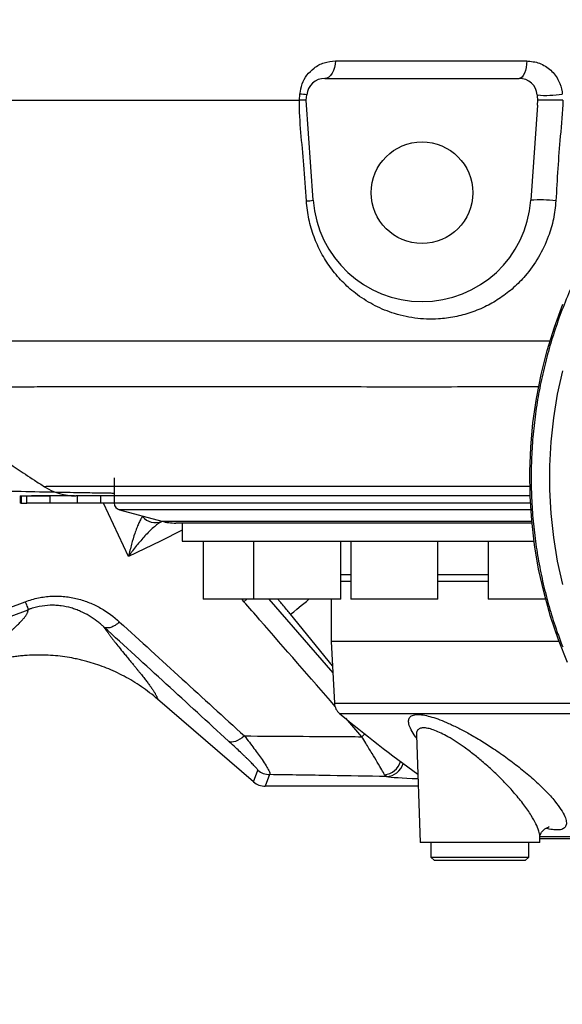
# Model space of a CAD drawing. Extents: x 0 to 16820, y 0 to 11880.
# Tile 34 of 78: x 7945 to 8095, y 5988 to 6259. Entities that reach past the tile are written whole.
import ezdxf

# ---------------------------------------------------------------- set-up
doc = ezdxf.new("R2010")
doc.units = 0
doc.header["$LTSCALE"] = 20
doc.layers.get('0').update_dxf_attribs({"linetype": 'CONTINUOUS'})
doc.styles.add('SLDTEXTSTYLE0', font='TXT', dxfattribs={"width": 0.605})
doc.dimstyles.new('SLDDIMSTYLE1', dxfattribs={"dimtxt": 100, "dimasz": 100, "dimexe": 0, "dimexo": 0.0625, "dimgap": 25, "dimtad": 1, "dimdec": 4, "dimlfac": 20, "dimzin": 12, "dimtxsty": 'SLDTEXTSTYLE0', "dimsah": 1, "dimcen": 0.09, "dimadec": 1, "dimazin": 3, "dimtfac": 1, "dimtofl": 0, "dimtmove": 0, "dimatfit": 3, "dimtolj": 1, "dimtzin": 12})

# ---------------------------------------------------------------- blocks, each defined once
blk = doc.blocks.new('_D_3')
at = {"color": 7, "linetype": 'CONTINUOUS'}
for p, q in [((7831.16, 6507.87), (11819.08, 6507.87)), ((4317.75, 5895.41), (3824.45, 5808.43))]:
    blk.add_line(p, q, dxfattribs=at)
blk.add_arc((7791.16, 6507.87), 3997.91, 190, 0, dxfattribs=at)
for points in [[(11789.08, 6507.87), (11772.83, 6408.07), (11802.82, 6407.69)], [(3853.99, 5813.64), (3857.85, 5712.6), (3887.32, 5718.17)]]:
    blk.add_solid(points, dxfattribs=at)
at = {"color": 7, "linetype": 'CONTINUOUS', "insert": (7986.83, 2641.21), "char_height": 100, "attachment_point": 1, "rotation": 5, "style": 'SLDTEXTSTYLE0'}
blk.add_mtext('170°', dxfattribs=at)

msp = doc.modelspace()

# ---------------------------------------------------------------- linework, layer by layer
at = {"color": 8, "linetype": 'CONTINUOUS'}
for p, q in [((8032.3438023, 6247.6971543), (8084.9812602, 6247.6971543)), ((8022.3925536, 6236.8716395), (8022.5392257, 6238.568703)), ((7945.7872187, 6127.8716421), (7945.7872187, 6125.8716381)), ((7947.3941003, 6125.8716381), (7947.3941003, 6127.8716421)), ((7953.7357365, 6127.8716421), (7953.7357365, 6125.8716381)), ((7961.3113527, 6125.8716381), (7961.3113527, 6127.8716421)), ((7967.6529889, 6127.8716421), (7967.6529889, 6125.8716381)), ((7975.3559058, 6111.1903882), (7968.4679036, 6125.8716381)), ((7971.4147274, 6125.9082055), (8086.0032414, 6125.9082055)), ((8086.121199, 6123.9757335), (7972.8994046, 6123.9757335)), ((7984.5154409, 6120.87811), (8086.3706444, 6120.87811)), ((8033.7694262, 6106.1819291), (8036.5272884, 6106.1819291)), ((8060.5272924, 6106.1819291), (8074.3686234, 6106.1819291)), ((8033.7694262, 6104.3475962), (8036.5272884, 6104.3475962)), ((8060.5272924, 6104.3475962), (8074.3686234, 6104.3475962)), ((8007.1376388, 6098.7082219), (8006.6291665, 6099.3716514)), ((8013.9729803, 6099.3716514), (8031.6185777, 6079.0898598)), ((8031.5138375, 6081.0885525), (8019.9739014, 6095.2349103)), ((8032.0564483, 6070.7347191), (8101.6118799, 6070.7347191)), ((8103.2218908, 6067.8603149), (8033.5033362, 6067.8603149)), ((8039.5670806, 6061.5207947), (8035.1450865, 6066.5918684)), ((8009.7591256, 6049.084673), (8010.9512036, 6052.2905684)), ((8014.2134403, 6051.0775543), (8013.0213623, 6047.871629)), ((8046.3694011, 6050.5614078), (8045.857725, 6051.0421491)), ((8088.5550057, 6033.9929855), (8112.7430175, 6033.9929855))]:
    msp.add_line(p, q, dxfattribs=at)
at = {"color": 7, "linetype": 'CONTINUOUS'}
for p, q in [((8029.4149195, 6242.8716517), (8082.9145287, 6242.8716517)), ((7908.4392388, 6236.8716395), (8022.3925536, 6236.8716395)), ((8022.3963087, 6236.8716693), (8022.3925536, 6236.8716395)), ((8024.3083363, 6236.8716395), (8024.433953, 6238.307426)), ((8026.2377982, 6209.2789507), (8024.3083363, 6236.8716395)), ((8087.8955101, 6238.307426), (8087.9206632, 6238.0196846)), ((8088.0219017, 6236.8709839), (8087.9206632, 6238.0196846)), ((8087.9256998, 6235.5071104), (8088.0219017, 6236.8709839)), ((8087.9256998, 6235.5071104), (8086.0916351, 6209.2789507)), ((7971.4147274, 6132.8716374), (7971.4147274, 6125.9082055)), ((7952.2531604, 6130.3836799), (7952.23738, 6130.3936041)), ((7945.5219631, 6127.8716421), (7945.5219631, 6125.8716381)), ((7945.5219631, 6127.8716421), (7945.7872187, 6127.8716421)), ((7945.7872187, 6127.8716421), (7947.3941003, 6127.8716421)), ((7947.3941003, 6127.8716421), (7953.7357365, 6127.8716421)), ((7945.7872187, 6125.8716381), (7945.5219631, 6125.8716381)), ((7945.7872187, 6125.8716381), (7947.3941003, 6125.8716381)), ((7953.7357365, 6125.8716381), (7947.3941003, 6125.8716381)), ((7961.3113527, 6125.8716381), (7953.7357365, 6125.8716381)), ((7967.6529889, 6125.8716381), (7961.3113527, 6125.8716381)), ((7971.4150553, 6125.8716381), (7967.6529889, 6125.8716381)), ((7972.8994046, 6123.9757335), (7984.5154409, 6120.87811)), ((8086.4185368, 6120.3716493), (7988.3803849, 6120.3716493)), ((7990.1647245, 6120.3716493), (7990.1647245, 6115.3716243)), ((7990.1647245, 6115.3716243), (8086.9988178, 6115.3716243)), ((7995.9185247, 6115.3716243), (7995.9185247, 6099.3716514)), ((8009.7694223, 6115.3716243), (8009.7694223, 6099.3716514)), ((8033.7694262, 6099.3716514), (8033.7694262, 6115.3716243)), ((8036.5272884, 6115.3716243), (8036.5272884, 6099.3716514)), ((8060.5272924, 6099.3716514), (8060.5272924, 6115.3716243)), ((8074.3686234, 6115.3716243), (8074.3686234, 6099.3716514)), ((7996.5545957, 6099.3716514), (7995.9185247, 6099.3716514)), ((8009.7694223, 6099.3716514), (7996.5545957, 6099.3716514)), ((8011.7904668, 6099.3716514), (8009.7694223, 6099.3716514)), ((8033.7694262, 6099.3716514), (8011.7904668, 6099.3716514)), ((8031.1647181, 6099.3716514), (8031.1647181, 6087.7499378)), ((8040.6133507, 6099.3716514), (8036.5272884, 6099.3716514)), ((8060.5272924, 6099.3716514), (8040.6133507, 6099.3716514)), ((8081.0590361, 6099.3716514), (8074.3686234, 6099.3716514)), ((8090.2027165, 6099.3716514), (8081.0590361, 6099.3716514)), ((8031.1647181, 6087.7499378), (8032.0564483, 6070.7347191)), ((8093.8902472, 6087.7499378), (8031.1647181, 6087.7499378)), ((8009.7591256, 6049.084673), (7983.3701824, 6071.8582368)), ((8054.6035742, 6061.9055724), (8055.6349133, 6032.3716498)), ((8055.0936435, 6047.871629), (8013.0213623, 6047.871629)), ((8088.5650788, 6032.3716498), (8055.6349133, 6032.3716498)), ((8058.5999762, 6032.3716498), (8058.5999762, 6028.3716417)), ((8085.5999862, 6028.3716417), (8085.5999862, 6032.3716498)), ((8088.5650788, 6032.3716498), (8088.6117493, 6033.7080157)), ((8110.7807134, 6033.3716369), (8088.5999774, 6033.3716369)), ((8058.5999762, 6028.3716417), (8059.5999931, 6027.3716247)), ((8058.5999762, 6028.3716417), (8060.5115567, 6028.3716417)), ((8061.369953, 6027.3716247), (8059.5999931, 6027.3716247)), ((8060.5115567, 6028.3716417), (8085.5999862, 6028.3716417)), ((8084.5999991, 6027.3716247), (8061.369953, 6027.3716247)), ((8084.5999991, 6027.3716247), (8085.5999862, 6028.3716417))]:
    msp.add_line(p, q, dxfattribs=at)
at = {"color": 8, "linetype": 'CONTINUOUS', "flags": 128}
for points in [[(8032.3438023, 6247.6971543), (8032.2704737, 6246.7468775), (8032.092226, 6245.8379662), (8031.815586, 6245.0037694), (8031.450731, 6244.2749238), (8031.0110723, 6243.6782813), (8030.5127625, 6243.2357168), (8029.9741154, 6242.9635024), (8029.4149195, 6242.8716517)], [(8084.9812602, 6247.6971543), (8084.9295233, 6246.7468775), (8084.8037277, 6245.8379662), (8084.6085225, 6245.0037694), (8084.3510901, 6244.2749238), (8084.0408479, 6243.6782813), (8083.6892103, 6243.2357168), (8083.3091115, 6242.9635024), (8082.9145287, 6242.8716517)], [(8094.7951053, 6162.3096264), (8093.4005653, 6155.8548308), (8092.3511957, 6149.3348873), (8091.6499768, 6142.7683032), (8091.2988757, 6136.1736453), (8091.2988757, 6129.5696295), (8091.6499768, 6122.9749716), (8092.3511957, 6116.4083875), (8093.4005653, 6109.888444), (8094.7951053, 6103.4336484)], [(7990.1647245, 6118.4086895), (7984.1251199, 6115.3812802), (7975.3559058, 6111.1903882)], [(8007.9149281, 6099.3716514), (8007.9113518, 6099.3682242), (8007.1376388, 6098.7082219)], [(8019.9739014, 6095.2349103), (8020.2408557, 6095.4526758), (8020.829839, 6095.9331489), (8021.7241471, 6096.6626799), (8022.8983586, 6097.6205564), (8024.3191247, 6098.7795389), (8025.0449454, 6099.3716514)], [(8040.4152845, 6062.26174), (8040.3317188, 6062.1805883), (8039.5670806, 6061.5207947)], [(8007.2728221, 6061.7355204), (8006.6564207, 6061.2297154), (8006.0256694, 6060.801456), (8005.3975706, 6060.4622758), (8004.7890519, 6060.2213538), (8004.2165046, 6060.0851572), (8003.6953812, 6060.0573814), (8003.2397036, 6060.1387418), (8002.8617655, 6060.3270328)]]:
    msp.add_lwpolyline(points, dxfattribs=at)
at = {"color": 7, "linetype": 'CONTINUOUS', "flags": 128}
msp.add_lwpolyline([(8096.1917018, 6081.9558001), (8093.7127744, 6088.2328546), (8091.5626858, 6094.630251), (8089.7471582, 6101.1307633), (8088.2711683, 6107.7168382), (8087.1386205, 6114.3707133), (8086.352614, 6121.0744775), (8085.915265, 6127.8100109), (8085.8277355, 6134.5592237), (8086.0902642, 6141.3038767), (8086.7021655, 6148.0257905), (8087.6617407, 6154.7068751), (8088.9664565, 6161.3290704), (8090.6127666, 6167.8745544), (8092.5962602, 6174.3256843), (8094.911543, 6180.6650555)], dxfattribs=at)
at = {"color": 7, "linetype": 'CONTINUOUS'}
msp.add_circle((8056.1647235, 6211.3716374), 14, dxfattribs=at)
for centre, radius, start, end in [((7791.1647235, 6507.8716374), 3487, 190, 170), ((7791.1647235, 6507.8716374), 1348, 190, 170), ((8029.4149207, 6237.8716374), 5, 90, 175), ((8082.9145263, 6237.8716374), 5, 5, 90), ((8056.1647235, 6211.3716374), 30, 184, 356), ((7960.8108295, 6143.871592), 15.9999498, 237.543189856, 270.00050924), ((7973.4147235, 6125.908194), 2, 180, 255.068582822), ((7988.3803786, 6135.3716374), 15, 255.068582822, 270), ((8036.0509711, 6070.9440651), 4, 183, 230.438305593), ((8326.0735029, 6421.9986846), 459.3596543, 230.438305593, 233.831773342)]:
    msp.add_arc(centre, radius, start, end, dxfattribs=at)
at = {"color": 8, "linetype": 'CONTINUOUS'}
for centre, radius, start, end in [((8021.6768634, 6225.3143), 13.282427, 78.019765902, 86.277450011), ((8090.3651142, 6264.078574), 25.8892065, 264.526160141, 279.82023095), ((8022.3779167, 6241.155104), 32.1089993, 273.460972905, 276.904327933), ((8088.8439331, 6180.9322766), 28.4799768, 81.571637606, 95.545705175), ((7982.7798732, 6125.1182572), 4.6203909, 219.381611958, 291.839461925), ((7791.1647235, 6507.8716374), 437.8112773, 249.159048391, 290.840951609), ((7791.1647235, 6507.8716374), 440.1569948, 249.159902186, 290.840098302), ((8045.3062041, 6056.1818064), 5.1691636, 276.124798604, 342.968946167), ((8046.2107569, 6055.4715224), 4.9126768, 271.850563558, 344.374808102), ((8014.218568, 6056.0845227), 5.0069711, 229.264874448, 269.941323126)]:
    msp.add_arc(centre, radius, start, end, dxfattribs=at)
at = {"color": 7, "linetype": 'CONTINUOUS'}
for centre, major_axis, ratio, start_param, end_param in [((8012.3290222, 6051.0028367), (4.2552362, -2.7705404), 0.6073383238, 4.4926069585, 4.4935119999), ((8013.0281692, 6052.8830835), (1.7471583, 4.6987092), 0.9974015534, 2.787011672, 3.4961736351), ((8012.3290222, 6051.0028367), (5.0315914, -0.6826543), 0.6073383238, 4.9312659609, 4.9321710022)]:
    msp.add_ellipse(centre, major_axis=major_axis, ratio=ratio, start_param=start_param, end_param=end_param, dxfattribs=at)
at = {"color": 8, "linetype": 'CONTINUOUS'}
msp.add_ellipse((8071.5062209, 6050.7677793), major_axis=(25.8246315, -0.0347609), ratio=0.0405651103, start_param=3.3729587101, end_param=4.0200314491, dxfattribs=at)
for points, knots in [([(8022.5392257, 6238.568703), (8022.7033558, 6239.5220241), (8023.0303312, 6241.4212042), (8024.4666615, 6243.8896323), (8026.5186952, 6245.9369022), (8029.2230555, 6247.4043209), (8031.2898778, 6247.5982599), (8032.3438023, 6247.6971543)], [0, 0, 0, 0, 0.1749112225, 0.3484533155, 0.5367485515, 0.7637764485, 1, 1, 1, 1]), ([(8084.9812602, 6247.6971543), (8086.1767601, 6247.5745865), (8087.9755189, 6247.39017), (8090.1555356, 6246.2625222), (8091.6201032, 6245.1572668), (8092.8512335, 6243.7860072), (8094.0409345, 6241.8595822), (8094.6275259, 6240.0293831), (8094.7596012, 6238.7699919), (8094.7807108, 6238.568703)], [0, 0, 0, 0, 0.2533004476, 0.3811179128, 0.5088907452, 0.6311337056, 0.7533271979, 0.9605741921, 1, 1, 1, 1]), ([(8024.3162935, 6209.1046667), (8024.1109596, 6212.4307683), (8023.5394202, 6221.6888538), (8022.3963083, 6230.9267812), (8022.3963087, 6236.8716594), (8022.3963087, 6236.8716693)], [0, 0, 0, 0, 0.3592641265, 0.9999989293, 1, 1, 1, 1]), ([(8094.9226891, 6236.8716693), (8094.9226891, 6236.8716594), (8094.9226894, 6233.5383141), (8093.8766947, 6224.3095735), (8093.3537706, 6215.0466982), (8093.0183207, 6209.1046667)], [0, 0, 0, 0, 0.00000106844, 0.35851182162, 1, 1, 1, 1]), ([(8093.0183207, 6209.1046667), (8092.8328726, 6207.4323412), (8092.4619556, 6204.0875025), (8090.9007751, 6198.8105764), (8088.3687306, 6193.4677177), (8085.0196014, 6188.7847683), (8081.4162654, 6185.1401344), (8077.8361659, 6182.3553569), (8073.9005355, 6180.0361305), (8069.6590174, 6178.2679786), (8065.1879804, 6177.0774956), (8059.9863239, 6176.4157347), (8054.1304748, 6176.6496286), (8048.0715857, 6178.0551373), (8042.5963176, 6180.4203761), (8038.0123219, 6183.3728749), (8034.1020726, 6186.8599108), (8030.9367111, 6190.6084292), (8028.3333135, 6194.7600337), (8026.3238286, 6199.2228263), (8024.8842706, 6204.0427168), (8024.5055911, 6207.4176002), (8024.3162935, 6209.1046667)], [0, 0, 0, 0, 0.0448110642, 0.0896271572, 0.1472880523, 0.2049703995, 0.248120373, 0.291464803, 0.3346433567, 0.380866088, 0.4272809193, 0.4735323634, 0.5402973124, 0.6070717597, 0.6652117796, 0.7233331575, 0.7719232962, 0.8204883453, 0.8651841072, 0.9098508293, 0.9549354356, 1, 1, 1, 1]), ([(7910.7330714, 6170.5907977), (7911.7456909, 6170.6052321), (7913.7742162, 6170.6341477), (7918.4617142, 6170.6280002), (7924.3108858, 6170.607459), (7931.4054771, 6170.5832278), (7939.2884893, 6170.5788294), (7947.7744165, 6170.5884604), (7956.6517904, 6170.5923368), (7966.3408241, 6170.5953999), (7976.7944558, 6170.5962427), (7987.9657581, 6170.595173), (7999.8274241, 6170.5909381), (8012.3734829, 6170.58711), (8025.5695505, 6170.5864365), (8039.3693971, 6170.5872534), (8053.7006424, 6170.5889506), (8068.523562, 6170.5906357), (8081.144492, 6170.5917944), (8088.9544877, 6170.5912022), (8091.5381883, 6170.5910063)], [0, 0, 0, 0, 0.0636220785, 0.1274506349, 0.1913496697, 0.2551788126, 0.3188015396, 0.3731751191, 0.4277202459, 0.4823525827, 0.5369848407, 0.5915297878, 0.6459034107, 0.7002947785, 0.754857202, 0.8095072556, 0.8641572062, 0.9187196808, 0.9731108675, 1, 1, 1, 1]), ([(8088.3789633, 6157.8595734), (8087.7579859, 6157.8595428), (8082.4193302, 6157.8592802), (8072.6477648, 6157.8590961), (8059.4278937, 6157.8527061), (8046.8764709, 6157.8490497), (8035.2399247, 6157.8597159), (8024.2741352, 6157.8631627), (8014.0651044, 6157.8563221), (8003.7915426, 6157.8589084), (7993.5446813, 6157.8631424), (7983.5457541, 6157.8589612), (7974.3179204, 6157.8629258), (7966.038766, 6157.8715251), (7958.5008038, 6157.867922), (7951.737906, 6157.8582209), (7945.2646634, 6157.8473559), (7939.1663471, 6157.8470835), (7933.6031095, 6157.8554132), (7928.8169349, 6157.8602551), (7924.8613329, 6157.8626401), (7921.6151544, 6157.8577622), (7919.0011528, 6157.8565525), (7917.7368584, 6157.8580374), (7917.1142255, 6157.8587687)], [0, 0, 0, 0, 0.0067760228, 0.0582546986, 0.1097335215, 0.1582509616, 0.2067682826, 0.2518871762, 0.2970058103, 0.3407998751, 0.3922547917, 0.4437098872, 0.4922055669, 0.5407009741, 0.5857993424, 0.6308975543, 0.6746718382, 0.7248378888, 0.7750037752, 0.8222630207, 0.8695218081, 0.9134486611, 0.9573756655, 1, 1, 1, 1]), ([(7952.23738, 6130.3936041), (7952.2120534, 6130.4033333), (7952.1367569, 6130.4322586), (7952.5341145, 6130.4990054), (7953.8166623, 6130.5431339), (7956.5185239, 6130.5340028), (7960.1327859, 6130.5374637), (7964.5564205, 6130.5351822), (7969.6708661, 6130.5341816), (7975.2958621, 6130.534393), (7981.2584775, 6130.535116), (7987.8915061, 6130.5357885), (7995.6639342, 6130.5361457), (8004.0568288, 6130.5362632), (8013.0379813, 6130.5359395), (8022.1960149, 6130.5356306), (8032.2468933, 6130.5349098), (8043.4314395, 6130.5347975), (8055.4060281, 6130.5353052), (8068.3398636, 6130.5349777), (8078.5815402, 6130.5346081), (8084.6551097, 6130.5346741), (8085.962144, 6130.5346883)], [0, 0, 0, 0, 0.0184262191, 0.0547814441, 0.1192240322, 0.1839953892, 0.2404964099, 0.2972060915, 0.3554131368, 0.4041685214, 0.4530605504, 0.5022916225, 0.5516592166, 0.611205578, 0.6589827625, 0.7068897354, 0.759983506, 0.8132502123, 0.8693460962, 0.9256417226, 0.9839980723, 1, 1, 1, 1]), ([(7935.7203816, 6129.4049716), (7942.4486815, 6129.2232716), (7951.5031251, 6128.9787532), (7962.1404902, 6128.7877079), (7967.0055615, 6128.7167066), (7969.9825959, 6128.6630444), (7971.014439, 6128.6463377), (7971.4147274, 6128.6398566)], [0, 0, 0, 0, 0.5554030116, 0.7474199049, 0.8863267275, 0.9559021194, 1, 1, 1, 1]), ([(7979.2086, 6122.186692), (7979.0160105, 6121.9226211), (7978.8293625, 6121.6162319), (7978.4645498, 6120.9412265), (7978.2864271, 6120.5723202), (7977.9368983, 6119.7834254), (7977.7655077, 6119.3633306), (7977.4283697, 6118.4784143), (7977.2636448, 6118.0161028), (7976.7830763, 6116.5883253), (7976.478864, 6115.5778768), (7976.0423583, 6113.9867905), (7975.9002101, 6113.4436901), (7975.69184, 6112.6102355), (7975.6232706, 6112.3295739), (7975.5219126, 6111.9050909), (7975.4883666, 6111.7629768), (7975.4217529, 6111.4775096), (7975.3884086, 6111.3329482), (7975.3559054, 6111.1903978)], [0, 0, 0, 0, 0.125, 0.125, 0.25, 0.25, 0.375, 0.375, 0.5, 0.5, 0.75, 0.75, 0.875, 0.875, 0.9375, 0.9375, 0.96875, 0.96875, 1, 1, 1, 1]), ([(7984.4986936, 6120.8294734), (7984.1201061, 6120.6110398), (7983.7389816, 6120.3524996), (7982.9728167, 6119.776826), (7982.5877601, 6119.4594109), (7981.8142694, 6118.7767264), (7981.4258294, 6118.411354), (7980.6458478, 6117.6388925), (7980.2565737, 6117.2339361), (7979.0994847, 6115.9797704), (7978.3381973, 6115.0877805), (7977.2087818, 6113.6780711), (7976.8344292, 6113.1960487), (7976.2759942, 6112.4551218), (7976.0905621, 6112.2054122), (7975.8139647, 6111.8274273), (7975.7219992, 6111.7008288), (7975.538535, 6111.446425), (7975.4462786, 6111.3175545), (7975.3559054, 6111.1903978)], [0, 0, 0, 0, 0.125, 0.125, 0.25, 0.25, 0.375, 0.375, 0.5, 0.5, 0.75, 0.75, 0.875, 0.875, 0.9375, 0.9375, 0.96875, 0.96875, 1, 1, 1, 1]), ([(7946.9270436, 6098.7056389), (7948.1064899, 6099.1546335), (7949.323318, 6099.5087912), (7951.747313, 6100.0133223), (7952.9614149, 6100.1674408), (7954.7856444, 6100.258928), (7955.3942363, 6100.2660387), (7956.612467, 6100.2336041), (7957.2203242, 6100.193851), (7959.0101632, 6100.009717), (7960.1703874, 6099.8006534), (7961.8665371, 6099.3708224), (7962.4245205, 6099.2080808), (7963.5262295, 6098.8449779), (7964.0711149, 6098.6439885), (7965.6605577, 6097.9967368), (7966.6684037, 6097.5041105), (7969.5593277, 6095.8689068), (7971.3107556, 6094.5700913), (7972.920427, 6093.1016062)], [0, 0, 0, 0, 0.125, 0.125, 0.25, 0.25, 0.3125, 0.3125, 0.375, 0.375, 0.5, 0.5, 0.5625, 0.5625, 0.625, 0.625, 0.75, 0.75, 1, 1, 1, 1]), ([(7946.9270436, 6098.7056389), (7947.160962, 6098.0911678), (7947.3604382, 6097.5671714), (7947.6488684, 6096.8095055), (7947.7376014, 6096.5764164), (7947.7615914, 6096.5133981)], [0, 0, 0, 0, 0.5, 0.5, 1, 1, 1, 1]), ([(7968.5972644, 6091.7381237), (7968.5209041, 6091.809204), (7968.4421171, 6091.8816976), (7968.2856605, 6092.0239272), (7968.0496599, 6092.2359206), (7967.8096509, 6092.4438026), (7967.3241145, 6092.8539188), (7966.9930703, 6093.1198043), (7965.9763304, 6093.8933939), (7965.2671427, 6094.3771504), (7963.7755729, 6095.2704583), (7962.9932909, 6095.68011), (7961.7535957, 6096.2276177), (7961.3277693, 6096.3994421), (7960.4585074, 6096.715371), (7960.016876, 6096.8589324), (7958.6697872, 6097.2440001), (7957.7423114, 6097.440244), (7956.2997725, 6097.629337), (7955.8098909, 6097.67477), (7954.8128982, 6097.7265426), (7954.3127219, 6097.7325347), (7952.8069853, 6097.6892543), (7951.796267, 6097.5792192), (7950.2684406, 6097.2786843), (7949.7586381, 6097.1558954), (7949.0024984, 6096.9390406), (7948.7519092, 6096.8613538), (7948.3786673, 6096.7368706), (7948.1926703, 6096.6726298), (7948.0076093, 6096.6053885), (7947.8844435, 6096.5598936), (7947.8215721, 6096.5362812), (7947.7615914, 6096.5133981)], [0, 0, 0, 0, 0.015625, 0.015625, 0.03125, 0.0625, 0.0625, 0.125, 0.125, 0.25, 0.25, 0.375, 0.375, 0.4375, 0.4375, 0.5, 0.5, 0.625, 0.625, 0.6875, 0.6875, 0.75, 0.75, 0.875, 0.875, 0.9375, 0.9375, 0.96875, 0.96875, 0.984375, 0.9921875, 0.9921875, 1, 1, 1, 1]), ([(8032.2732751, 6069.8850847), (8025.3357759, 6077.8405979), (8016.9602326, 6087.4451748), (8008.5770026, 6097.0577798), (8007.1376388, 6098.7082219)], [0, 0, 0, 0, 0.8283043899, 1, 1, 1, 1]), ([(8019.9739014, 6095.2349103), (8019.6910711, 6095.5798695), (8018.6866215, 6096.8049652), (8017.4263881, 6098.3108009), (8016.6568861, 6099.1784777), (8016.4855694, 6099.3716514)], [0, 0, 0, 0, 0.2335284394, 0.8293579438, 1, 1, 1, 1]), ([(7934.8109685, 6081.414422), (7934.8046461, 6081.4588585), (7934.7920687, 6081.5472562), (7934.7864672, 6081.6835542), (7934.7907493, 6081.8216725), (7934.8058215, 6081.961919), (7934.8314322, 6082.1042136), (7934.8676385, 6082.2485809), (7934.9144026, 6082.3950141), (7934.9717613, 6082.5435324), (7935.0395499, 6082.694089), (7935.1812404, 6082.9689058), (7935.4464806, 6083.390961), (7935.9019308, 6083.9891677), (7936.4942123, 6084.6714916), (7937.2868017, 6085.4836224), (7938.3183771, 6086.4640177), (7939.5867206, 6087.6183701), (7940.7519212, 6088.6467443), (7941.6688326, 6089.4512928), (7942.2270715, 6089.944716), (7942.6951104, 6090.360184), (7943.0726944, 6090.6971566), (7943.3608062, 6090.9556026), (7943.7038091, 6091.266335), (7944.11254, 6091.6444665), (7944.6009753, 6092.1063605), (7945.045351, 6092.5386983), (7945.4464336, 6092.941541), (7945.8124197, 6093.3230032), (7946.1454107, 6093.6872561), (7946.4487998, 6094.0389516), (7946.7205051, 6094.3754084), (7946.9605318, 6094.6965357), (7947.1689799, 6095.0022855), (7947.3459397, 6095.2926155), (7947.4914243, 6095.5674628), (7947.6057298, 6095.8268805), (7947.6880979, 6096.0705328), (7947.7415793, 6096.2995279), (7947.7508655, 6096.4410029), (7947.7554651, 6096.5110774)], [0, 0, 0, 0, 0.0132739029, 0.0264058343, 0.0393965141, 0.0522466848, 0.0649571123, 0.0775285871, 0.089961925, 0.1022579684, 0.1144175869, 0.1264416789, 0.1671430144, 0.20953456, 0.2536355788, 0.3051299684, 0.3651159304, 0.4336067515, 0.5106101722, 0.5432854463, 0.5714869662, 0.5952151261, 0.6144702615, 0.6292526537, 0.6395625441, 0.6680285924, 0.6951013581, 0.720782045, 0.7450720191, 0.7679728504, 0.7909902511, 0.8136137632, 0.8358461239, 0.8576902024, 0.879149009, 0.9002257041, 0.9209236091, 0.9412462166, 0.9611972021, 0.9807804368, 1, 1, 1, 1]), ([(7972.920427, 6093.1016062), (7972.5221721, 6092.7509614), (7972.1053264, 6092.4429713), (7971.2775292, 6091.9441273), (7970.8667289, 6091.7533646), (7970.0937763, 6091.5088708), (7969.7317651, 6091.4551843), (7969.0940825, 6091.4904801), (7968.8185275, 6091.5794558), (7968.6004964, 6091.7351623)], [0, 0, 0, 0, 0.25, 0.25, 0.5, 0.5, 0.75, 0.75, 1, 1, 1, 1]), ([(7968.6003538, 6091.7353935), (7968.6393753, 6091.6726716), (7968.7180141, 6091.5462698), (7968.8462888, 6091.3472438), (7968.9831871, 6091.1395526), (7969.1294174, 6090.9225957), (7969.2847856, 6090.6965375), (7969.449345, 6090.4613329), (7969.623081, 6090.2169944), (7969.8059977, 6089.9635183), (7969.9980939, 6089.7009057), (7970.1993701, 6089.4291562), (7970.4098261, 6089.1482699), (7970.6294624, 6088.8582465), (7970.8582773, 6088.5590872), (7971.0962771, 6088.2507869), (7971.3434382, 6087.9333653), (7971.861127, 6087.2739331), (7972.749636, 6086.1620754), (7973.8738459, 6084.7796821), (7974.9143373, 6083.5087501), (7975.7804675, 6082.4520153), (7976.5466498, 6081.5205402), (7977.1943665, 6080.7316158), (7977.7109258, 6080.0976683), (7978.2032819, 6079.489401), (7978.6707797, 6078.9073614), (7979.1135885, 6078.3514077), (7979.5316662, 6077.8215753), (7979.9250243, 6077.3178545), (7980.2936629, 6076.840245), (7980.6375776, 6076.3887506), (7980.9567919, 6075.963351), (7981.3738924, 6075.3977875), (7981.8555588, 6074.7226398), (7982.3523789, 6073.9821649), (7982.6975053, 6073.4242716), (7982.9249093, 6073.0126838), (7983.0746777, 6072.7058149), (7983.1997144, 6072.4097723), (7983.3014689, 6072.1233085), (7983.3468916, 6071.9480725), (7983.3701766, 6071.8582414)], [0, 0, 0, 0, 0.0120414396, 0.0242667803, 0.0366766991, 0.0492718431, 0.0620528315, 0.0750202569, 0.0881746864, 0.1015166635, 0.1150467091, 0.1287653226, 0.142672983, 0.1567701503, 0.1710572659, 0.185534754, 0.2002030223, 0.2150624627, 0.2755377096, 0.3467142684, 0.3907278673, 0.4347413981, 0.4787549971, 0.5062160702, 0.5329566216, 0.558977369, 0.5842790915, 0.6088626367, 0.6327289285, 0.6558789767, 0.6783138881, 0.7000348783, 0.7210432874, 0.7413405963, 0.7862970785, 0.8295324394, 0.8710710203, 0.8940628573, 0.9184449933, 0.9442246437, 0.9714079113, 1, 1, 1, 1]), ([(8054.6298896, 6061.1517227), (8054.5374388, 6061.2733757), (8053.9298925, 6062.0728259), (8053.11297, 6063.4306056), (8052.4826577, 6064.9941461), (8052.4208232, 6066.1881925), (8052.8268143, 6067.0375423), (8053.7537873, 6067.5445455), (8055.1205433, 6067.6880267), (8056.8542855, 6067.4787863), (8058.8287008, 6066.9891412), (8061.0534435, 6066.2241464), (8063.5407879, 6065.1928752), (8066.2510819, 6063.8979176), (8069.295446, 6062.2762587), (8072.5282974, 6060.3778619), (8076.0925341, 6058.0937242), (8079.7366148, 6055.543909), (8083.4414627, 6052.7070384), (8086.971423, 6049.7272885), (8090.1877273, 6046.6740358), (8092.7151576, 6043.8853034), (8094.4989664, 6041.4752877), (8095.5361467, 6039.5869408), (8095.9705513, 6038.0839687), (8095.8889365, 6036.952383), (8095.242747, 6036.1735921), (8094.1036035, 6035.7932186), (8092.5172244, 6035.8420598), (8091.2408054, 6036.0345236), (8090.4126728, 6036.2900779), (8090.2954911, 6036.3262391)], [0, 0, 0, 0, 0.0069048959, 0.0453759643, 0.0838109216, 0.1161134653, 0.148392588, 0.1808153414, 0.2132256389, 0.2423600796, 0.271504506, 0.3006755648, 0.329863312, 0.3623914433, 0.3949397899, 0.4333387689, 0.4717586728, 0.5175605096, 0.5633773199, 0.6124323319, 0.6640802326, 0.7156974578, 0.7575462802, 0.7993552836, 0.8334363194, 0.8674868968, 0.9016992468, 0.9358861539, 0.9654984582, 0.9951179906, 1, 1, 1, 1]), ([(8088.5614728, 6033.670435), (8088.5802579, 6033.8144853), (8088.6476981, 6034.3316403), (8088.3214579, 6035.6222145), (8087.5644135, 6037.5153334), (8086.1940248, 6039.9506647), (8084.2526359, 6042.767221), (8081.7650706, 6045.8472879), (8079.0258095, 6048.8507055), (8076.1385059, 6051.7137893), (8073.2977962, 6054.2783019), (8070.4882617, 6056.5966581), (8067.9552211, 6058.5068332), (8065.5399689, 6060.1577805), (8063.4090488, 6061.461343), (8061.4249883, 6062.5161912), (8059.6718311, 6063.2867114), (8058.0883884, 6063.7936303), (8056.7523037, 6063.9989058), (8055.6930213, 6063.8802308), (8055.1765882, 6063.5618045), (8054.79551, 6063.1013425), (8054.5844951, 6062.6755326), (8054.6318428, 6062.1216367), (8054.6467279, 6061.9475043)], [0, 0, 0, 0, 0.0174415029, 0.0626167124, 0.118341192, 0.1755188, 0.2459994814, 0.3182328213, 0.3865566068, 0.449634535, 0.5138383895, 0.5660009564, 0.619061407, 0.6621962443, 0.7061684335, 0.7437510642, 0.782260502, 0.8188668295, 0.8567323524, 0.8944405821, 0.9336175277, 0.9395392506, 0.980992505, 1, 1, 1, 1]), ([(8010.951207, 6052.2905657), (8010.9675634, 6052.3345536), (8010.9080669, 6052.4424722), (8010.7288156, 6052.6802098), (8010.6538827, 6052.7722518), (8010.4759831, 6052.9799633), (8010.3724516, 6053.0962416), (8010.0265644, 6053.4737822), (8009.7510592, 6053.7616801), (8009.1284638, 6054.3951789), (8008.7811869, 6054.7409304), (8008.2137492, 6055.2970583), (8008.0162774, 6055.4892257), (8007.6109324, 6055.881251), (8007.4027175, 6056.0814502), (8006.7628417, 6056.6935533), (8006.3160255, 6057.1169053), (8004.9223819, 6058.4271435), (8003.9229725, 6059.3537493), (8002.8617585, 6060.3270411)], [0, 0, 0, 0, 0.125, 0.125, 0.1875, 0.1875, 0.25, 0.25, 0.375, 0.375, 0.5, 0.5, 0.5625, 0.5625, 0.625, 0.625, 0.75, 0.75, 1, 1, 1, 1]), ([(8007.2728221, 6061.7355204), (8016.840603, 6061.6752591), (8027.6309621, 6061.6072975), (8038.3523203, 6061.5295982), (8039.5670806, 6061.5207947)], [0, 0, 0, 0, 0.8866971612, 1, 1, 1, 1]), ([(8007.2728221, 6061.7355204), (8008.1793232, 6060.5678173), (8010.0210148, 6058.1954546), (8011.9776333, 6055.4736844), (8013.3010656, 6053.4625294), (8013.9809586, 6052.2627662), (8014.2838173, 6051.518242), (8014.3212416, 6051.1853192), (8014.2392931, 6051.1033983), (8014.2134403, 6051.0775543)], [0, 0, 0, 0, 0.22118985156, 0.4493800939, 0.59847978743, 0.75144911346, 0.85132700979, 0.95309732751, 1, 1, 1, 1]), ([(8045.857725, 6051.0421491), (8045.6365057, 6051.4402722), (8045.1847713, 6052.2532481), (8043.9435074, 6054.3457553), (8042.4231628, 6056.8632094), (8040.944456, 6059.283805), (8039.9338785, 6060.9250798), (8039.5670806, 6061.5207947)], [0, 0, 0, 0, 0.2238703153, 0.4571479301, 0.6653862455, 0.8785490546, 1, 1, 1, 1]), ([(8046.3694011, 6050.5614078), (8041.2029085, 6050.6475345), (8030.5197972, 6050.8256246), (8019.7663695, 6050.9917627), (8014.2134403, 6051.0775543)], [0, 0, 0, 0, 0.4836131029, 1, 1, 1, 1])]:
    msp.add_open_spline(points, degree=3, knots=knots, dxfattribs=at)
at = {"color": 7, "linetype": 'CONTINUOUS'}
for points, knots in [([(8024.3083363, 6236.8716395), (8024.2816581, 6236.8724623), (8024.2156105, 6236.8744993), (8023.6172124, 6236.8815913), (8022.8032619, 6236.8749765), (8022.3963087, 6236.8716693)], [0, 0, 0, 0, 0.2530817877, 0.6265611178, 1, 1, 1, 1]), ([(8094.9226891, 6236.8716693), (8094.48096, 6236.8736268), (8093.5041945, 6236.8779554), (8091.8900056, 6236.8688648), (8090.3142136, 6236.8626793), (8089.0470663, 6236.8594673), (8088.2021807, 6236.8611269), (8088.0809579, 6236.8677549), (8088.0219017, 6236.8709839)], [0, 0, 0, 0, 0.1430436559, 0.3163027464, 0.4890743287, 0.661963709, 0.8353187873, 1, 1, 1, 1]), ([(8121.9323252, 6222.1995092), (8121.6924244, 6221.9573465), (8119.9527415, 6220.2012621), (8116.932765, 6216.7208103), (8112.89976, 6211.7593104), (8109.138386, 6206.5847103), (8105.6309487, 6201.2358294), (8102.3932061, 6195.7186951), (8099.4311245, 6190.0486547), (8096.7524294, 6184.2390068), (8094.363556, 6178.3040817), (8092.2703326, 6172.2583179), (8090.4778919, 6166.1164646), (8088.9906086, 6159.8935035), (8087.8120534, 6153.6046243), (8086.9452227, 6147.2651572), (8086.3920945, 6140.8905699), (8086.1540743, 6134.496415), (8086.2318196, 6128.0982786), (8086.6250272, 6121.7118056), (8087.332648, 6115.3524835), (8088.3538155, 6109.0361718), (8089.6825221, 6102.7769332), (8091.32893, 6096.595151), (8093.0524098, 6091.0823773), (8094.3564572, 6087.6835287), (8094.8967611, 6086.2752891)], [0, 0, 0, 0, 0.0069946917, 0.0507232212, 0.094451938, 0.1381810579, 0.1819103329, 0.2256397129, 0.2693695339, 0.3130994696, 0.3568298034, 0.4005600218, 0.4442906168, 0.4880213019, 0.5317520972, 0.5754830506, 0.6192139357, 0.6629452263, 0.7066763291, 0.7504075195, 0.7941387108, 0.8378697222, 0.8816009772, 0.9253319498, 0.9690629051, 1, 1, 1, 1]), ([(7932.5169896, 6144.2299581), (7932.4794462, 6144.204241), (7932.379089, 6144.1354966), (7933.2392606, 6143.4457012), (7934.8988485, 6142.1930025), (7937.3703558, 6140.4069941), (7940.5493092, 6138.147682), (7944.5853049, 6135.3849605), (7948.4935288, 6132.7747322), (7951.3085889, 6130.9740484), (7952.2468572, 6130.3738749)], [0, 0, 0, 0, 0.0894911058, 0.2392186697, 0.3824592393, 0.5216932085, 0.6589588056, 0.7951349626, 0.9317178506, 1, 1, 1, 1]), ([(7960.524184, 6127.8716421), (7960.0490801, 6127.8716421), (7956.0723305, 6127.8716421), (7952.1300772, 6127.8716421), (7948.6588066, 6127.8716421)], [0, 0, 0, 0, 0.1194703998, 1, 1, 1, 1]), ([(8085.9357988, 6127.8716421), (8085.6907017, 6127.8716421), (8081.2852109, 6127.8716421), (8072.2800216, 6127.8716421), (8059.0987183, 6127.8716421), (8045.9684165, 6127.8716421), (8033.68228, 6127.8716421), (8022.2807656, 6127.8716421), (8011.6612526, 6127.8716421), (8001.9221655, 6127.8716421), (7993.0787367, 6127.8716421), (7985.291537, 6127.8716421), (7978.5710129, 6127.8716421), (7973.3440086, 6127.8716421), (7969.3713636, 6127.8716421), (7966.4130584, 6127.8716421), (7964.1276526, 6127.8716421), (7962.4625185, 6127.8716421), (7961.3913578, 6127.8716421), (7960.841208, 6127.8716421), (7960.8653351, 6127.8716421), (7960.8741974, 6127.8716421)], [0, 0, 0, 0, 0.0031767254, 0.0570999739, 0.1218506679, 0.1869025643, 0.2504540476, 0.3137310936, 0.3772913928, 0.4419646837, 0.5060377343, 0.5704018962, 0.6336035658, 0.6970880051, 0.7457889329, 0.7934021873, 0.8411346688, 0.8863116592, 0.9315818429, 0.9748689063, 1, 1, 1, 1]), ([(7964.5253106, 6082.0694131), (7964.296125, 6082.1343646), (7963.8375744, 6082.2643182), (7963.1459694, 6082.4467756), (7962.45133, 6082.6201813), (7961.7533986, 6082.7836342), (7961.0522394, 6082.9373763), (7959.7338369, 6083.206838), (7957.7913648, 6083.5380611), (7955.216178, 6083.840363), (7952.6324741, 6084.0073205), (7950.0404105, 6084.0389181), (7947.831592, 6083.9507798), (7946.011737, 6083.8052808), (7944.5830001, 6083.6496926), (7943.1623116, 6083.4533763), (7941.7496549, 6083.2163506), (7940.3450595, 6082.9385481), (7938.9484424, 6082.620221), (7937.5601237, 6082.26043), (7936.1789205, 6081.8626947), (7935.2674021, 6081.5639714), (7934.8109786, 6081.414392)], [0, 0, 0, 0, 0.02367954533, 0.04737762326, 0.0710991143, 0.09484888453, 0.11863178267, 0.1424526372, 0.22861473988, 0.31441601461, 0.40008969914, 0.48587007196, 0.57199054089, 0.61973110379, 0.66733328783, 0.7148364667, 0.76228026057, 0.80970443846, 0.85714881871, 0.90465316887, 0.95225710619, 1, 1, 1, 1]), ([(7983.3701766, 6071.8582414), (7981.9382704, 6073.0939718), (7980.4377978, 6074.2467324), (7977.3487526, 6076.3571402), (7975.7582801, 6077.3160875), (7972.542731, 6079.0257513), (7970.9225322, 6079.7743239), (7967.7021511, 6081.0680209), (7966.1001042, 6081.6140325), (7964.5249261, 6082.0680752)], [0, 0, 0, 0, 0.25, 0.25, 0.5, 0.5, 0.75, 0.75, 1, 1, 1, 1]), ([(8054.6018158, 6062.2027016), (8054.6012587, 6062.2096711), (8054.5998833, 6062.2268765), (8054.6143245, 6062.0509097), (8054.6229159, 6061.9462228)], [0, 0, 0, 0, 0.4050757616, 1, 1, 1, 1]), ([(8088.5961031, 6033.6688853), (8088.5957795, 6033.6782112), (8088.591005, 6033.8158376), (8088.678036, 6034.3816775), (8089.0581922, 6035.2366268), (8089.7336255, 6036.0214113), (8090.4392566, 6036.4566402), (8090.9677195, 6036.6377137), (8091.1586453, 6036.6559483), (8091.124436, 6036.6549846), (8091.1171709, 6036.6547799)], [0, 0, 0, 0, 0.0123096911, 0.1816581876, 0.3565155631, 0.5388737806, 0.7166377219, 0.8445037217, 0.9669768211, 1, 1, 1, 1])]:
    msp.add_open_spline(points, degree=3, knots=knots, dxfattribs=at)
at = {"color": 8, "linetype": 'CONTINUOUS'}
for points in [[(7972.920427, 6093.1016062), (7984.3998779, 6082.6290328), (7995.8481219, 6072.1752408), (8007.272818, 6061.735513)], [(8002.8617585, 6060.3270411), (7991.4654153, 6070.7791919), (7980.0474236, 6081.2468281), (7968.6004964, 6091.7351623)]]:
    msp.add_open_spline(points, degree=3, dxfattribs=at)

# ---------------------------------------------------------------- dimensions: what is measured, and where the dimension line sits
at = {"color": 7, "linetype": 'CONTINUOUS'}
dim = msp.add_angular_dim_2l(base=(8139.6056329, 2525.1738183), line1=((4357.1400888, 5902.3604418), (6463.6438724, 6273.7938939)), line2=((6833.3630896, 6507.8716374), (7791.1647235, 6507.8716374)), dimstyle='SLDDIMSTYLE1', dxfattribs=at)
dim.commit()
dim.dimension.update_dxf_attribs({"geometry": '_D_3', "text_midpoint": (8139.6056329, 2525.1738183), "dimtype": 162})

doc.saveas('drawing.dxf')
